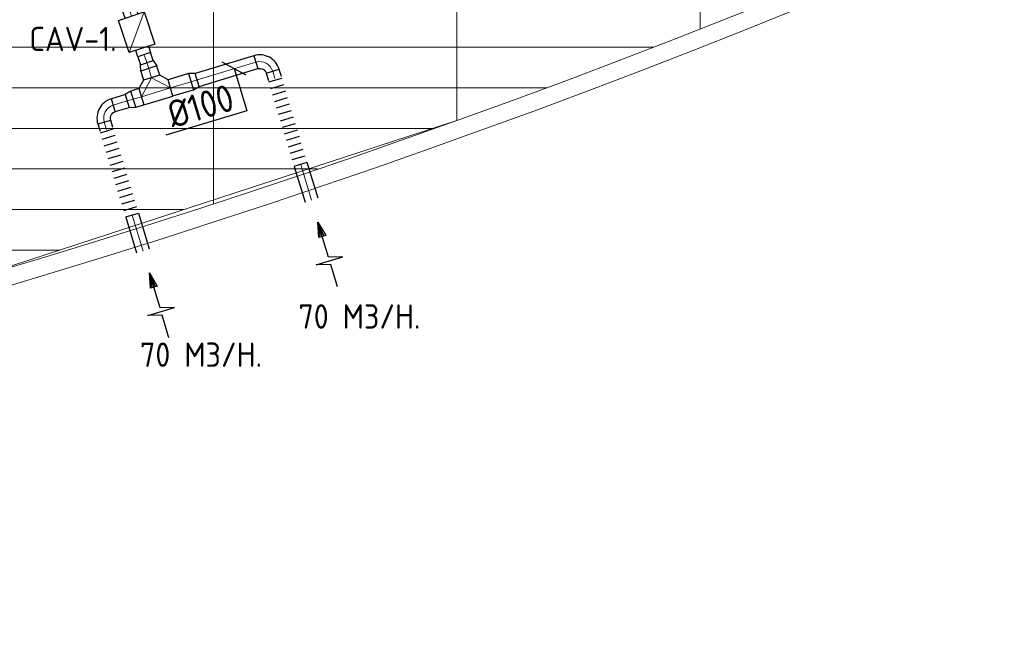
# Model space of a CAD drawing. Header units: millimetres. Extents: x -72412 to 16313, y -1015 to 52998.
# Tile 48 of 64: x -26557 to -19274, y 7999 to 12632. Entities that reach past the tile are written whole.
import ezdxf
from ezdxf.enums import TextEntityAlignment as Align

# ---------------------------------------------------------------- set-up
doc = ezdxf.new("R2010")
doc.units = ezdxf.units.MM
doc.header["$LTSCALE"] = 50
for name, color, linetype in [('4plfd', 254, 'Continuous'), ('WL570---_RETOUR', 100, 'Continuous'), ('WL570---_TOEVOER', 200, 'Continuous'), ('WM570---_RETOUR', 2, 'Continuous'), ('WM570---_TOEVOER', 2, 'Continuous')]:
    doc.layers.add(name, color=color, linetype=linetype)
doc.layers.add('WL570---_BESTAAND-HARTLIJN', color=161, linetype='Continuous', lineweight=0)
doc.layers.add('WL570---_BESTAAND-TOEVOER', color=180, linetype='Continuous', lineweight=0)
doc.styles.add('MAATVOERING', font='ISO')

# ---------------------------------------------------------------- blocks, each defined once
blk = doc.blocks.new('Groep-50')
at = {"color": 8, "linetype": 'Continuous', "lineweight": 13}
for p, q in [((-27854.9, 18999.1), (-27854.9, 9740.1)), ((-26054.9, 18999.1), (-26054.9, 10356)), ((-24254.9, 18999.1), (-24254.9, 11032.8)), ((-70711.8, 10899.1), (-24597.7, 10899.1)), ((-69854.9, 10599.1), (-25389.2, 10599.1)), ((-29654.9, 9183.2), (-26054.9, 10356)), ((-69080.3, 10299.1), (-26229.6, 10299.1)), ((-68159.5, 9999.1), (-27084.9, 9999.1)), ((-67238.6, 9699.1), (-28071.2, 9699.1)), ((-66254.9, 9399.1), (-28992, 9399.1))]:
    blk.add_line(p, q, dxfattribs=at)
at = {"color": 8, "linetype": 'Continuous', "lineweight": 13, "flags": 128}
blk.add_lwpolyline([(-22004.9, 19149), (-22004.9, 11828, -0.208473), (-73205.8, 11785.1), (-73304.9, 11828.1)], format="xyb", dxfattribs=at)
at = {"color": 8, "linetype": 'Continuous', "lineweight": 13}
blk.add_arc((-47654.8, 70538.1), 63940.9, 246.496301, 293.503386, dxfattribs=at)
blk = doc.blocks.new('Block plafond 5e verd')
at = {"layer": '4plfd'}
blk.add_blockref('Groep-50', (73304.9, -19149.1), dxfattribs=at)
blk = doc.blocks.new('KARO')
for p, q in [((1, 0.5), (0, 0.5)), ((0, -0.5), (1, -0.5))]:
    blk.add_line(p, q)
at = {"invisible_edges": 15}
blk.add_3dface([(0, 0.5), (0, -0.5), (1, -0.5), (1, 0.5)], dxfattribs=at)
at = {"layer": 'WL570---_BESTAAND-HARTLIJN'}
blk.add_line((0, 0), (1, 0), dxfattribs=at)
blk = doc.blocks.new('OBO10000090H')
blk.add_lwpolyline([(50, -100, 0.414214), (-100, 50), (-100, -50, -0.414214), (-50, -100)], format="xyb", close=True)
at = {"invisible_edges": 15}
for points in [[(-91.3, -50.8), (-74, 47.7), (-100, 50), (-100, -50)], [(-82.9, -53), (-48.7, 41), (-74, 47.7), (-91.3, -50.8)], [(-75, -56.7), (-25, 29.9), (-48.7, 41), (-82.9, -53)], [(-67.9, -61.7), (-3.6, 14.9), (-25, 29.9), (-75, -56.7)], [(-61.7, -67.9), (14.9, -3.6), (-3.6, 14.9), (-67.9, -61.7)], [(-56.7, -75), (29.9, -25), (14.9, -3.6), (-61.7, -67.9)], [(-53, -82.9), (41, -48.7), (29.9, -25), (-56.7, -75)], [(-50.8, -91.3), (47.7, -74), (41, -48.7), (-53, -82.9)], [(-50, -100), (50, -100), (47.7, -74), (-50.8, -91.3)]]:
    blk.add_3dface(points, dxfattribs=at)
at = {"layer": 'WL570---_BESTAAND-HARTLIJN'}
blk.add_arc((-100, -100), 100, 0, 90, dxfattribs=at)
blk = doc.blocks.new('OTS12512512500H')
blk.add_lwpolyline([(-112.5, -62.5), (112.5, -62.5), (112.5, 62.5), (62.5, 112.5), (-62.5, 112.5), (-112.5, 62.5)], close=True)
at = {"layer": 'WL570---_BESTAAND-HARTLIJN'}
blk.add_line((-112.5, 0), (112.5, 0), dxfattribs=at)
at = {"layer": 'WL570---_BESTAAND-TOEVOER'}
blk.add_lwpolyline([(-112.5, 0), (0, 112.5), (112.5, 0)], dxfattribs=at)
blk = doc.blocks.new('OSV1251000460K')
blk.add_lwpolyline([(-46.7, -62.5), (0, -50), (0, 50), (-46.7, 62.5)], close=True)
at = {"layer": 'WL570---_BESTAAND-HARTLIJN'}
blk.add_line((-46.7, 0), (0, 0), dxfattribs=at)
blk = doc.blocks.new('OSV1251000460G')
blk.add_lwpolyline([(0, -62.5), (46.7, -50), (46.7, 50), (0, 62.5)], close=True)
at = {"layer": 'WL570---_BESTAAND-HARTLIJN'}
blk.add_line((0, 0), (46.7, 0), dxfattribs=at)
blk = doc.blocks.new('MVLINE')
blk.add_line((35.4, -35.4), (-35.4, 35.4))
blk = doc.blocks.new('VBX1001000010025000')
blk.add_lwpolyline([(50, -100), (300, -100), (300, 100), (50, 100)], close=True)
for points in [[(50, 50), (0, 50), (0, -50), (50, -50)], [(300, -50), (350, -50), (350, 50), (300, 50)]]:
    blk.add_lwpolyline(points)
at = {"layer": 'WL570---_BESTAAND-HARTLIJN'}
blk.add_line((300, 0), (350, 0), dxfattribs=at)
at = {"layer": 'WL570---_BESTAAND-TOEVOER'}
blk.add_line((50, -100), (300, 100), dxfattribs=at)
blk = doc.blocks.new('AFZPIJL')
for points in [[(0, -10), (0, -6.52), (-2.06, -5.97), (2.06, -5.97), (0, -5.41), (0, 0)], [(-0.26, -2.22), (0, 0)], [(0.26, -2.22), (0, 0)]]:
    blk.add_lwpolyline(points)
blk.add_lwpolyline([(0.52, -2.22), (-0.52, -2.22), (0, 0)], close=True)
blk = doc.blocks.new('FLLINE100')
blk.add_line((0, -50), (0, 50))
blk = doc.blocks.new('OEX1000072400')
at = {"rotation": 286.7710963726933}
for p in [(-202, 670.2), (-187.6, 622.4), (-173.1, 574.5), (-158.7, 526.6), (-144.3, 478.7), (-129.8, 430.9), (-115.4, 383), (-101, 335.1), (-86.6, 287.2), (-72.1, 239.4), (-57.7, 191.5), (-43.3, 143.6), (-28.9, 95.7), (-14.4, 47.9)]:
    blk.add_blockref('FLLINE100', p, dxfattribs=at)

msp = doc.modelspace()

# ---------------------------------------------------------------- linework, layer by layer
at = {"layer": 'WM570---_TOEVOER'}
msp.add_lwpolyline([(-24970.3, 12270.6), (-24876.3, 11958.7), (-25475.9, 11778)], dxfattribs=at)

# ---------------------------------------------------------------- block references
at = {"layer": 'WL570---_RETOUR', "xscale": -1}
for name, p, rotation in [('VBX1001000010025000', (-25635.6, 12373.8), 288.3318794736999), ('OSV1251000460K', (-25616.1, 12315.1), 288.3318794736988)]:
    msp.add_blockref(name, p, dxfattribs=dict(at, rotation=rotation))
at = {"layer": 'WL570---_RETOUR'}
for name, p, xscale, yscale, zscale, rotation in [('KARO', (-25616.1, 12315.1), 61.79213407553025, 100, 100, 108.331879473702), ('KARO', (-24810, 12318.3), 453.7243526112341, 100, 100, 196.7710963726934), ('KARO', (-25601.5, 12270.8), 70.4538463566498, 125, 125, 286.7700000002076), ('KARO', (-24669.1, 12197.2), 55.98824614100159, 100, 100, 106.7710963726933), ('KARO', (-25441, 12128.1), 158.0818656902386, 125, 125, 16.76999999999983), ('KARO', (-25656.4, 12063.2), 62.5254964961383, 125, 125, 196.7700000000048), ('KARO', (-25760.9, 12031.7), 107.8802293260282, 100, 100, 196.7700000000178), ('KARO', (-25931.1, 11876), 56.75092023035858, 100, 100, 286.7710963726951), ('KARO', (-24477.6, 11561.9), 275.9456809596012, 100, 100, 286.7710963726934), ('KARO', (-25723.9, 11186.1), 275.9456809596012, 100, 100, 286.7710963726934), ('AFZPIJL', (-24350.4, 11135.7), 50, 50, 50, 16.77109637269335), ('AFZPIJL', (-25596.7, 10760), 50, 50, 50, 16.77109637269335)]:
    msp.add_blockref(name, p, dxfattribs=dict(at, xscale=xscale, yscale=yscale, zscale=zscale, rotation=rotation))
for name, p, rotation in [('OBO10000090H', (-24714.2, 12347.1), 16.77109637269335), ('OTS12512512500H', (-25548.7, 12095.6), 16.77000000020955), ('OSV1251000460G', (-25289.6, 12173.7), 16.77000000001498), ('OSV1251000460G', (-25716.3, 12045.1), 196.7700000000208), ('OBO10000090H', (-25960, 11971.7), 106.770000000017)]:
    msp.add_blockref(name, p, dxfattribs=dict(at, rotation=rotation))
for p in [(-24463.9, 11516.5), (-25710.3, 11140.8)]:
    msp.add_blockref('OEX1000072400', p, dxfattribs=at)
at = {"layer": 'WL570---_TOEVOER'}
msp.add_blockref('Block plafond 5e verd', (-70573.6, 20679.1), dxfattribs=at)
at = {"layer": 'WM570---_TOEVOER', "xscale": 2, "yscale": 2, "zscale": 2, "rotation": 16.77109637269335}
msp.add_blockref('MVLINE', (-24970.3, 12270.6), dxfattribs=at)

# ---------------------------------------------------------------- texts
at = {"layer": 'WM570---_RETOUR', "style": 'MAATVOERING'}
for p in [(-24495, 10347.9), (-25666.7, 10065.6)]:
    msp.add_text('70 M3/H.', height=180, dxfattribs=at).set_placement(p)
at = {"layer": 'WM570---_TOEVOER', "style": 'MAATVOERING'}
msp.add_text('CAV-1.', height=180, dxfattribs=at).set_placement((-26486, 12400))
msp.add_text('%%c100', height=200, rotation=16.7711, dxfattribs=at).set_placement((-24954.7, 11969), align=Align.RIGHT)

doc.saveas('drawing.dxf')
